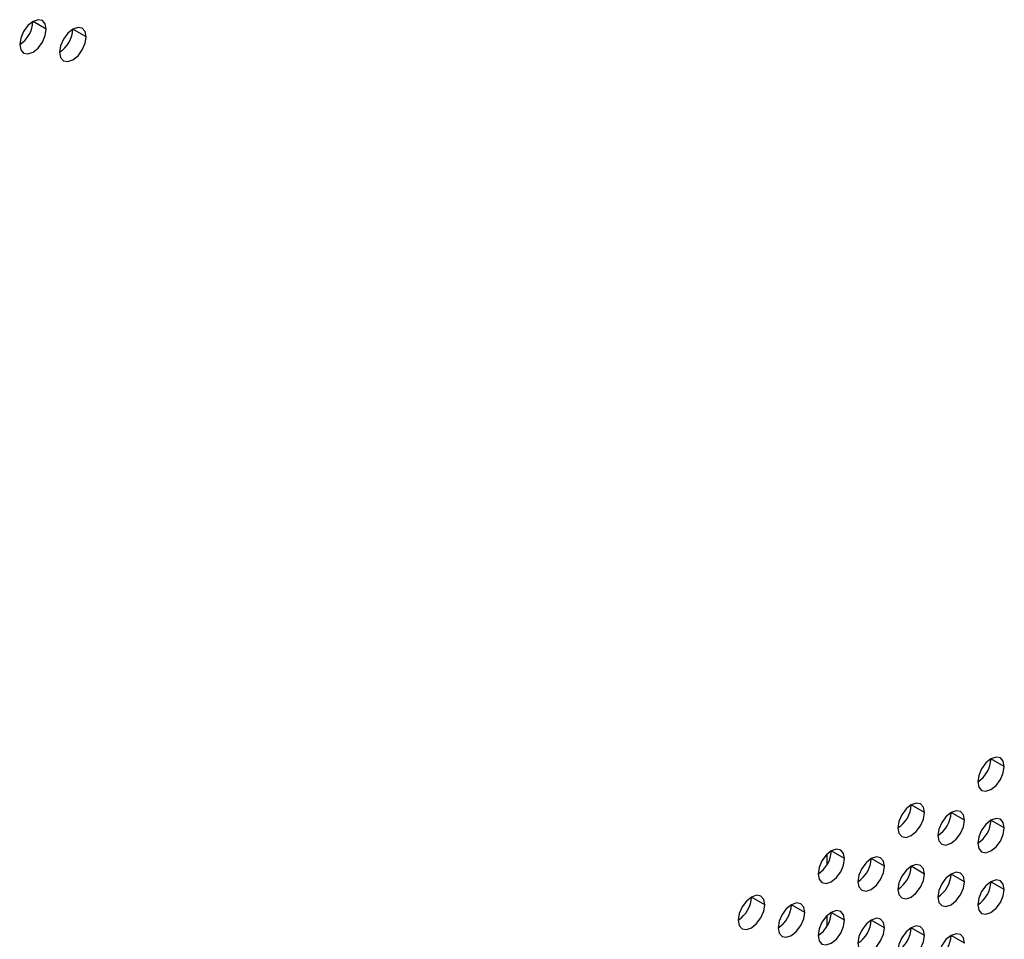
# Model space of a CAD drawing. Header units: millimetres. Extents: x 0 to 1118, y 0 to 864.
# Tile 218 of 256: x 949.98 to 955.21, y 647.56 to 652.45. Entities that reach past the tile are written whole.
import ezdxf

# ---------------------------------------------------------------- set-up
doc = ezdxf.new("R2010")
doc.units = ezdxf.units.MM

msp = doc.modelspace()

# ---------------------------------------------------------------- linework, layer by layer
at = {"color": 7, "linetype": 'Continuous', "lineweight": 25}
for p, q in [((950.1171, 652.396), (950.0464, 652.4368)), ((950.3292, 652.3551), (950.2585, 652.396)), ((955.2082, 648.4761), (955.1375, 648.5169)), ((954.784, 648.2312), (954.7133, 648.272)), ((954.9961, 648.1904), (954.9254, 648.2312)), ((955.2082, 648.1495), (955.1375, 648.1903)), ((954.3597, 647.9863), (954.289, 648.0271)), ((954.5719, 647.9454), (954.5011, 647.9862)), ((954.784, 647.9046), (954.7133, 647.9454)), ((954.9961, 647.8637), (954.9254, 647.9046)), ((955.2082, 647.8229), (955.1375, 647.8637)), ((953.9355, 647.7414), (953.8647, 647.7822)), ((954.1476, 647.7005), (954.0769, 647.7413)), ((954.3597, 647.6597), (954.289, 647.7005)), ((954.5719, 647.6188), (954.5011, 647.6596)), ((954.784, 647.578), (954.7133, 647.6188)), ((954.9961, 647.5371), (954.9254, 647.5779))]:
    msp.add_line(p, q, dxfattribs=at)
at = {"color": 8, "linetype": 'Continuous', "lineweight": 25}
for p, q in [((954.2658, 648.0091), (954.2658, 647.9531)), ((954.2658, 647.6825), (954.2658, 647.6265))]:
    msp.add_line(p, q, dxfattribs=at)
at = {"color": 7, "linetype": 'Continuous', "lineweight": 25, "flags": 128}
for points in [[(950.1171, 652.396), (950.1117, 652.4241), (950.0964, 652.4418), (950.0734, 652.4462), (950.0464, 652.4368), (950.0193, 652.415), (949.9964, 652.384), (949.981, 652.3487), (949.9757, 652.3144)], [(950.3292, 652.3551), (950.3238, 652.3833), (950.3085, 652.4009), (950.2856, 652.4054), (950.2585, 652.396), (950.2314, 652.3741), (950.2085, 652.3432), (950.1932, 652.3079), (950.1878, 652.2735)], [(949.9757, 652.3144), (949.981, 652.2862), (949.9964, 652.2686), (950.0193, 652.2641), (950.0464, 652.2735), (950.0734, 652.2954), (950.0964, 652.3263), (950.1117, 652.3616), (950.1171, 652.396)], [(950.1878, 652.2735), (950.1932, 652.2454), (950.2085, 652.2277), (950.2314, 652.2233), (950.2585, 652.2327), (950.2856, 652.2545), (950.3085, 652.2855), (950.3238, 652.3208), (950.3292, 652.3551)], [(955.2082, 648.4761), (955.2029, 648.5043), (955.1875, 648.5219), (955.1646, 648.5264), (955.1375, 648.517), (955.1105, 648.4951), (955.0875, 648.4642), (955.0722, 648.4288), (955.0668, 648.3945)], [(955.0668, 648.3945), (955.0722, 648.3663), (955.0875, 648.3487), (955.1105, 648.3442), (955.1375, 648.3536), (955.1646, 648.3755), (955.1875, 648.4064), (955.2029, 648.4418), (955.2082, 648.4761)], [(954.784, 648.2312), (954.7786, 648.2593), (954.7633, 648.277), (954.7403, 648.2814), (954.7133, 648.272), (954.6862, 648.2502), (954.6633, 648.2193), (954.6479, 648.1839), (954.6426, 648.1496)], [(954.6426, 648.1496), (954.6479, 648.1214), (954.6633, 648.1038), (954.6862, 648.0993), (954.7133, 648.1087), (954.7403, 648.1306), (954.7633, 648.1615), (954.7786, 648.1968), (954.784, 648.2312)], [(954.9961, 648.1904), (954.9907, 648.2185), (954.9754, 648.2361), (954.9525, 648.2406), (954.9254, 648.2312), (954.8983, 648.2093), (954.8754, 648.1784), (954.8601, 648.1431), (954.8547, 648.1087)], [(954.8547, 648.1087), (954.8601, 648.0806), (954.8754, 648.0629), (954.8983, 648.0585), (954.9254, 648.0679), (954.9525, 648.0897), (954.9754, 648.1207), (954.9907, 648.156), (954.9961, 648.1904)], [(955.2082, 648.1495), (955.2029, 648.1776), (955.1875, 648.1953), (955.1646, 648.1997), (955.1375, 648.1903), (955.1105, 648.1685), (955.0875, 648.1376), (955.0722, 648.1022), (955.0668, 648.0679)], [(955.0668, 648.0679), (955.0722, 648.0397), (955.0875, 648.0221), (955.1105, 648.0176), (955.1375, 648.027), (955.1646, 648.0489), (955.1875, 648.0798), (955.2029, 648.1151), (955.2082, 648.1495)], [(954.3597, 647.9863), (954.3543, 648.0144), (954.339, 648.0321), (954.3161, 648.0365), (954.289, 648.0271), (954.2619, 648.0053), (954.239, 647.9743), (954.2237, 647.939), (954.2183, 647.9046)], [(954.2183, 647.9046), (954.2237, 647.8765), (954.239, 647.8589), (954.2619, 647.8544), (954.289, 647.8638), (954.3161, 647.8856), (954.339, 647.9166), (954.3543, 647.9519), (954.3597, 647.9863)], [(954.5719, 647.9454), (954.5665, 647.9736), (954.5511, 647.9912), (954.5282, 647.9957), (954.5011, 647.9863), (954.4741, 647.9644), (954.4511, 647.9335), (954.4358, 647.8981), (954.4304, 647.8638)], [(954.784, 647.9046), (954.7786, 647.9327), (954.7633, 647.9504), (954.7403, 647.9548), (954.7133, 647.9454), (954.6862, 647.9236), (954.6633, 647.8926), (954.6479, 647.8573), (954.6426, 647.8229)], [(954.4304, 647.8638), (954.4358, 647.8356), (954.4511, 647.818), (954.4741, 647.8135), (954.5011, 647.823), (954.5282, 647.8448), (954.5511, 647.8757), (954.5665, 647.9111), (954.5719, 647.9454)], [(954.6426, 647.8229), (954.6479, 647.7948), (954.6633, 647.7772), (954.6862, 647.7727), (954.7133, 647.7821), (954.7403, 647.8039), (954.7633, 647.8349), (954.7786, 647.8702), (954.784, 647.9046)], [(954.9961, 647.8637), (954.9907, 647.8919), (954.9754, 647.9095), (954.9525, 647.914), (954.9254, 647.9046), (954.8983, 647.8827), (954.8754, 647.8518), (954.8601, 647.8164), (954.8547, 647.7821)], [(954.8547, 647.7821), (954.8601, 647.754), (954.8754, 647.7363), (954.8983, 647.7319), (954.9254, 647.7413), (954.9525, 647.7631), (954.9754, 647.794), (954.9907, 647.8294), (954.9961, 647.8637)], [(955.2082, 647.8229), (955.2029, 647.851), (955.1875, 647.8687), (955.1646, 647.8731), (955.1375, 647.8637), (955.1105, 647.8419), (955.0875, 647.8109), (955.0722, 647.7756), (955.0668, 647.7412)], [(955.0668, 647.7412), (955.0722, 647.7131), (955.0875, 647.6955), (955.1105, 647.691), (955.1375, 647.7004), (955.1646, 647.7222), (955.1875, 647.7532), (955.2029, 647.7885), (955.2082, 647.8229)], [(953.9355, 647.7414), (953.9301, 647.7695), (953.9147, 647.7871), (953.8918, 647.7916), (953.8647, 647.7822), (953.8377, 647.7603), (953.8147, 647.7294), (953.7994, 647.6941), (953.794, 647.6597)], [(954.1476, 647.7005), (954.1422, 647.7286), (954.1269, 647.7463), (954.1039, 647.7507), (954.0769, 647.7413), (954.0498, 647.7195), (954.0269, 647.6886), (954.0115, 647.6532), (954.0062, 647.6189)], [(953.794, 647.6597), (953.7994, 647.6316), (953.8147, 647.6139), (953.8377, 647.6095), (953.8647, 647.6189), (953.8918, 647.6407), (953.9147, 647.6717), (953.9301, 647.707), (953.9355, 647.7414)], [(954.0062, 647.6189), (954.0115, 647.5907), (954.0269, 647.5731), (954.0498, 647.5686), (954.0769, 647.578), (954.1039, 647.5999), (954.1269, 647.6308), (954.1422, 647.6662), (954.1476, 647.7005)], [(954.3597, 647.6597), (954.3543, 647.6878), (954.339, 647.7054), (954.3161, 647.7099), (954.289, 647.7005), (954.2619, 647.6787), (954.239, 647.6477), (954.2237, 647.6124), (954.2183, 647.578)], [(954.2183, 647.578), (954.2237, 647.5499), (954.239, 647.5322), (954.2619, 647.5278), (954.289, 647.5372), (954.3161, 647.559), (954.339, 647.59), (954.3543, 647.6253), (954.3597, 647.6597)], [(954.5719, 647.6188), (954.5665, 647.647), (954.5511, 647.6646), (954.5282, 647.6691), (954.5011, 647.6596), (954.4741, 647.6378), (954.4511, 647.6069), (954.4358, 647.5715), (954.4304, 647.5372)], [(954.4304, 647.5372), (954.4358, 647.509), (954.4511, 647.4914), (954.4741, 647.4869), (954.5011, 647.4963), (954.5282, 647.5182), (954.5511, 647.5491), (954.5665, 647.5845), (954.5719, 647.6188)], [(954.784, 647.578), (954.7786, 647.6061), (954.7633, 647.6237), (954.7403, 647.6282), (954.7133, 647.6188), (954.6862, 647.597), (954.6633, 647.566), (954.6479, 647.5307), (954.6426, 647.4963)], [(954.9961, 647.5371), (954.9907, 647.5653), (954.9754, 647.5829), (954.9525, 647.5874), (954.9254, 647.578), (954.8983, 647.5561), (954.8754, 647.5252), (954.8601, 647.4898), (954.8547, 647.4555)], [(954.6426, 647.4963), (954.6479, 647.4682), (954.6633, 647.4505), (954.6862, 647.4461), (954.7133, 647.4555), (954.7403, 647.4773), (954.7633, 647.5083), (954.7786, 647.5436), (954.784, 647.578)]]:
    msp.add_lwpolyline(points, dxfattribs=at)
at = {"color": 7, "linetype": 'Continuous', "lineweight": 25}
for centre in [(949.8928, 652.4438), (950.105, 652.403), (954.984, 648.5239), (954.5598, 648.279), (954.7719, 648.2382), (954.984, 648.1973), (954.1355, 648.0341), (954.3476, 647.9932), (954.5598, 647.9524), (954.7719, 647.9115), (954.984, 647.8707), (953.7112, 647.7892), (953.9234, 647.7483), (954.1355, 647.7075), (954.3476, 647.6666), (954.5598, 647.6258), (954.7719, 647.5849)]:
    msp.add_arc(centre, 0.1537, 302.6055, 357.3945, dxfattribs=at)

doc.saveas('drawing.dxf')
